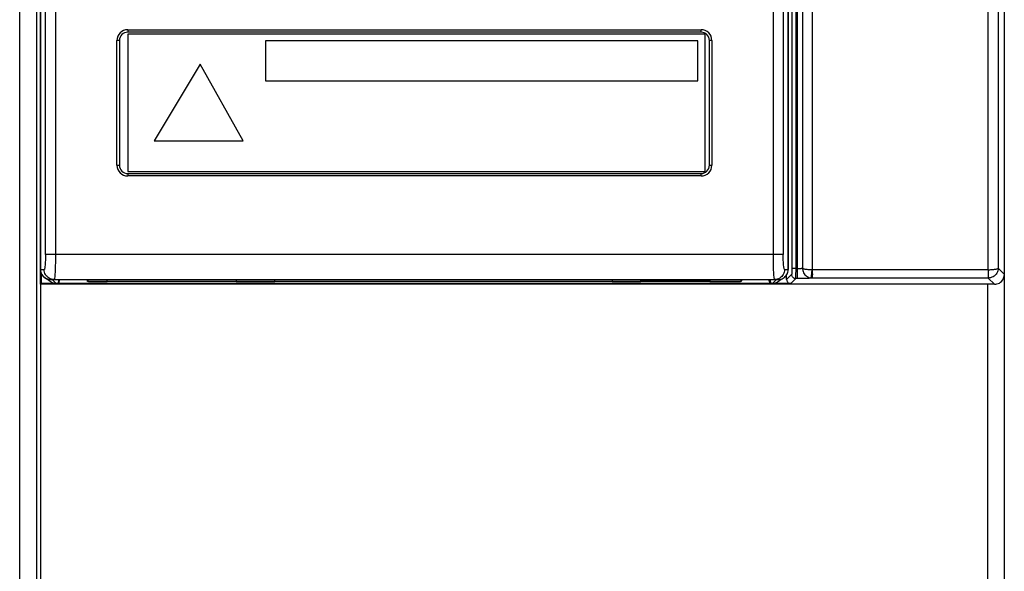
# Model space of a CAD drawing. Header units: millimetres. Extents: x 967 to 2466, y -778 to 1158.
# Tile 27 of 68: x 1834 to 1952, y 445 to 512. Entities that reach past the tile are written whole.
import ezdxf

# ---------------------------------------------------------------- set-up
doc = ezdxf.new("R2010")
doc.units = ezdxf.units.MM
doc.header["$LTSCALE"] = 30.734
doc.layers.get('0').update_dxf_attribs({"linetype": 'CONTINUOUS'})

msp = doc.modelspace()

# ---------------------------------------------------------------- linework, layer by layer
for p, q in [((1833.97, 34.64), (1833.97, 656.34)), ((1835.97, 655.84), (1835.97, 34.64)), ((1927.57, 480.65), (1927.57, 656.34)), ((1950.52, 481.71), (1950.52, 656.34)), ((1928.16, 655.14), (1928.16, 481.9)), ((1929.34, 655.14), (1929.34, 481.71)), ((1951.72, 655.14), (1951.72, 481.9)), ((1952.47, 655.14), (1952.47, 481.16)), ((1927.4, 481.55), (1927.4, 566.22)), ((1836.47, 481.74), (1836.47, 529.23)), ((1836.47, 529.2), (1836.47, 481.74)), ((1926.46, 481.74), (1926.46, 529.2)), ((1926.47, 529.22), (1926.47, 481.74)), ((1837.07, 483.54), (1837.07, 525.02)), ((1838.27, 525.35), (1838.27, 483.54)), ((1924.67, 483.2), (1924.67, 525.02)), ((1925.86, 525.02), (1925.86, 483.54)), ((1846.97, 510.59), (1846.97, 510.29)), ((1846.97, 510.59), (1915.97, 510.59)), ((1915.97, 510.29), (1846.97, 510.29)), ((1846.97, 510.04), (1846.97, 493.54)), ((1916.47, 510.04), (1846.97, 510.04)), ((1915.97, 510.29), (1915.97, 510.59)), ((1916.47, 493.54), (1916.47, 510.04)), ((1845.67, 494.29), (1845.67, 509.29)), ((1845.97, 509.29), (1845.67, 509.29)), ((1845.97, 509.29), (1845.97, 494.29)), ((1863.54, 509.24), (1863.54, 504.45)), ((1915.58, 509.24), (1863.54, 509.24)), ((1915.58, 504.45), (1915.58, 509.24)), ((1916.97, 494.29), (1916.97, 509.29)), ((1917.27, 509.29), (1916.97, 509.29)), ((1917.27, 509.29), (1917.27, 494.29)), ((1855.69, 506.44), (1850.16, 497.23)), ((1860.88, 497.23), (1855.69, 506.44)), ((1863.54, 504.45), (1915.58, 504.45)), ((1850.16, 497.23), (1860.88, 497.23)), ((1845.67, 494.29), (1845.97, 494.29)), ((1916.97, 494.29), (1917.27, 494.29)), ((1846.97, 493.54), (1916.47, 493.54)), ((1846.97, 493.29), (1846.97, 492.99)), ((1846.97, 493.29), (1915.97, 493.29)), ((1915.97, 492.99), (1846.97, 492.99)), ((1915.97, 492.99), (1915.97, 493.29)), ((1925.86, 483.54), (1837.34, 483.54)), ((1836.47, 481.74), (1836.47, 34.64)), ((1836.47, 479.96), (1836.47, 481.74)), ((1836.47, 481.74), (1836.92, 481.74)), ((1836.6, 480.04), (1836.6, 481.2)), ((1926.02, 481.74), (1926.47, 481.74)), ((1926.87, 481.15), (1926.27, 480.54)), ((1926.45, 481.57), (1926.46, 481.74)), ((1926.46, 481.67), (1926.47, 481.74)), ((1926.46, 481.58), (1926.46, 481.67)), ((1927.57, 481.85), (1926.9, 481.85)), ((1927.39, 481.26), (1927.4, 481.55)), ((1950.52, 481.71), (1929.34, 481.71)), ((1950.52, 481.71), (1950.52, 481.22)), ((1952.47, 481.16), (1951.72, 481.9)), ((1952.47, 481.16), (1952.47, 34.64)), ((1836.6, 480.04), (1836.47, 479.96)), ((1951.27, 479.96), (1836.47, 479.96)), ((1926.77, 480.04), (1836.6, 480.04)), ((1837.06, 480.71), (1837.2, 480.63)), ((1837.2, 480.63), (1837.35, 480.58)), ((1837.33, 480.59), (1837.51, 480.4)), ((1837.35, 480.58), (1837.51, 480.55)), ((1837.51, 480.55), (1837.67, 480.54)), ((1837.67, 480.54), (1925.27, 480.54)), ((1838.36, 480.05), (1837.88, 480.54)), ((1838.56, 480.05), (1838.36, 480.05)), ((1838.68, 480.54), (1838.56, 480.05)), ((1838.67, 480.05), (1838.79, 480.54)), ((1838.67, 480.05), (1838.67, 480.49)), ((1924.27, 480.05), (1838.67, 480.05)), ((1842.13, 480.29), (1842.07, 480.54)), ((1842.13, 480.29), (1842.13, 480.54)), ((1920.81, 480.29), (1842.13, 480.29)), ((1842.23, 480.29), (1842.17, 480.54)), ((1842.23, 480.29), (1844.5, 480.29)), ((1844.5, 480.29), (1844.5, 480.54)), ((1860.04, 480.54), (1860.04, 480.29)), ((1860.04, 480.29), (1864.68, 480.29)), ((1864.68, 480.29), (1864.68, 480.54)), ((1905.27, 480.54), (1905.27, 480.29)), ((1905.27, 480.29), (1908.72, 480.29)), ((1908.72, 480.29), (1908.72, 480.41)), ((1909.56, 480.44), (1916.02, 480.44)), ((1917.02, 480.41), (1917.02, 480.29)), ((1917.02, 480.29), (1920.71, 480.29)), ((1920.77, 480.54), (1920.71, 480.29)), ((1920.87, 480.54), (1920.81, 480.29)), ((1920.81, 480.54), (1920.81, 480.29)), ((1924.27, 480.05), (1924.14, 480.54)), ((1924.26, 480.54), (1924.38, 480.05)), ((1924.27, 480.05), (1924.27, 480.49)), ((1924.38, 480.05), (1924.57, 480.05)), ((1925.06, 480.54), (1924.57, 480.05)), ((1925.42, 480.4), (1925.61, 480.59)), ((1925.72, 480.63), (1925.72, 480.63)), ((1926.27, 480.54), (1926.27, 481.08)), ((1926.77, 480.04), (1927.37, 480.65)), ((1927.57, 480.65), (1927.37, 480.65)), ((1927.95, 480.65), (1927.57, 480.65)), ((1928.32, 480.66), (1927.95, 480.65)), ((1929.23, 480.72), (1929.26, 480.94)), ((1950.52, 480.71), (1929.36, 480.71)), ((1950.47, 34.64), (1950.47, 479.96)), ((1950.52, 480.86), (1950.52, 480.79)), ((1950.52, 480.71), (1951.27, 479.96))]:
    msp.add_line(p, q)
for points in [[(1926.9, 566.22), (1926.9, 481.76), (1926.9, 481.67), (1926.9, 481.59), (1926.89, 481.51), (1926.89, 481.43), (1926.89, 481.36), (1926.89, 481.3), (1926.89, 481.25), (1926.88, 481.21), (1926.88, 481.18), (1926.88, 481.16), (1926.87, 481.15)], [(1837.07, 483.54), (1837.07, 483.3), (1837.07, 483.07), (1837.06, 482.85), (1837.05, 482.64), (1837.04, 482.44), (1837.03, 482.26), (1837.01, 482.11), (1836.99, 481.98), (1836.98, 481.88), (1836.96, 481.8), (1836.94, 481.75), (1836.92, 481.74)], [(1837.34, 483.54), (1837.1, 483.54), (1837.07, 483.54)], [(1838.27, 483.54), (1838.27, 483.2), (1838.26, 482.87), (1838.26, 482.55), (1838.25, 482.24), (1838.24, 481.95), (1838.23, 481.67), (1838.22, 481.42), (1838.21, 481.19), (1838.19, 481), (1838.18, 480.84), (1838.16, 480.71), (1838.15, 480.61), (1838.13, 480.56), (1838.11, 480.54)], [(1926.02, 481.74), (1926, 481.75), (1925.98, 481.8), (1925.96, 481.88), (1925.94, 481.98), (1925.92, 482.11), (1925.91, 482.27), (1925.89, 482.44), (1925.88, 482.64), (1925.87, 482.85), (1925.87, 483.07), (1925.86, 483.3), (1925.86, 483.54)], [(1924.82, 480.54), (1924.81, 480.56), (1924.79, 480.61), (1924.77, 480.71), (1924.75, 480.84), (1924.74, 481), (1924.72, 481.2), (1924.71, 481.42), (1924.7, 481.67), (1924.69, 481.95), (1924.68, 482.24), (1924.67, 482.55), (1924.67, 482.87), (1924.67, 483.2)], [(1836.47, 481.74), (1836.48, 481.58), (1836.51, 481.43), (1836.56, 481.28), (1836.63, 481.15), (1836.71, 481.02), (1836.81, 480.9), (1836.93, 480.79), (1837.06, 480.71)], [(1837.67, 480.54), (1837.52, 480.55), (1837.37, 480.57), (1837.22, 480.62), (1837.08, 480.69), (1836.95, 480.78), (1836.83, 480.88), (1836.72, 481), (1836.63, 481.13), (1836.56, 481.27), (1836.51, 481.42), (1836.48, 481.58), (1836.47, 481.74)], [(1838.11, 480.54), (1837.95, 480.55), (1837.8, 480.58), (1837.66, 480.63), (1837.52, 480.69), (1837.4, 480.78), (1837.28, 480.88), (1837.17, 480.99), (1837.08, 481.12), (1837.01, 481.26), (1836.96, 481.42), (1836.93, 481.57), (1836.92, 481.74)], [(1926.02, 481.74), (1926.01, 481.58), (1925.98, 481.43), (1925.93, 481.28), (1925.86, 481.15), (1925.78, 481.02), (1925.68, 480.9), (1925.57, 480.8), (1925.44, 480.71), (1925.29, 480.63), (1925.14, 480.58), (1924.99, 480.55), (1924.82, 480.54)], [(1925.27, 480.54), (1925.42, 480.55), (1925.57, 480.58), (1925.72, 480.63), (1925.87, 480.7), (1926, 480.78), (1926.11, 480.89), (1926.22, 481), (1926.3, 481.13), (1926.37, 481.28), (1926.43, 481.42), (1926.46, 481.58)], [(1925.85, 480.69), (1925.98, 480.78), (1926.1, 480.88), (1926.2, 480.99), (1926.29, 481.12), (1926.36, 481.26), (1926.42, 481.42), (1926.45, 481.57)], [(1927.37, 480.65), (1927.3, 480.66), (1927.22, 480.67), (1927.15, 480.7), (1927.08, 480.75), (1927.02, 480.8), (1926.97, 480.86), (1926.93, 480.92), (1926.9, 481), (1926.88, 481.07), (1926.87, 481.15)], [(1927.37, 480.65), (1927.38, 480.66), (1927.38, 480.7), (1927.38, 480.75), (1927.39, 480.82), (1927.39, 480.91), (1927.39, 481.02), (1927.39, 481.26)], [(1927.57, 481.85), (1927.65, 481.85), (1927.73, 481.85), (1927.81, 481.85), (1927.88, 481.86), (1927.95, 481.86), (1928.01, 481.87), (1928.07, 481.88), (1928.11, 481.88), (1928.14, 481.89), (1928.16, 481.9)], [(1928.16, 481.9), (1928.17, 481.76), (1928.2, 481.62), (1928.24, 481.48), (1928.3, 481.35), (1928.38, 481.23), (1928.47, 481.11), (1928.57, 481.01), (1928.68, 480.92), (1928.81, 480.85), (1928.95, 480.78), (1929.09, 480.74), (1929.23, 480.72)], [(1928.16, 481.9), (1928.19, 481.88), (1928.24, 481.85), (1928.3, 481.83), (1928.38, 481.81), (1928.47, 481.79), (1928.57, 481.77), (1928.69, 481.76), (1928.81, 481.74), (1928.94, 481.73), (1929.07, 481.72), (1929.21, 481.72), (1929.34, 481.71)], [(1929.26, 480.94), (1929.3, 481.34), (1929.32, 481.46), (1929.33, 481.59), (1929.34, 481.71)], [(1929.34, 481.71), (1929.35, 481.61), (1929.36, 481.5), (1929.36, 481.4), (1929.36, 481.31), (1929.37, 481.21), (1929.37, 481.13)], [(1929.37, 481.13), (1929.36, 480.96), (1929.36, 480.88), (1929.36, 480.74)], [(1951.72, 481.9), (1951.71, 481.74), (1951.68, 481.59), (1951.63, 481.44), (1951.56, 481.3), (1951.47, 481.17), (1951.36, 481.06), (1951.24, 480.95), (1951.11, 480.87), (1950.97, 480.8), (1950.82, 480.75), (1950.67, 480.72), (1950.52, 480.71)], [(1950.52, 481.71), (1950.61, 481.71), (1950.72, 481.71), (1950.84, 481.72), (1950.96, 481.72), (1951.08, 481.73), (1951.19, 481.74), (1951.29, 481.76), (1951.39, 481.77), (1951.48, 481.79), (1951.56, 481.81), (1951.62, 481.83), (1951.67, 481.85), (1951.71, 481.88), (1951.72, 481.9)], [(1950.52, 481.22), (1950.52, 481.02), (1950.52, 480.86)], [(1838.36, 480.05), (1838.21, 480.06), (1838.05, 480.09), (1837.9, 480.14), (1837.76, 480.21), (1837.63, 480.3), (1837.51, 480.4)], [(1908.72, 480.41), (1908.73, 480.41), (1908.77, 480.42), (1908.83, 480.42), (1908.91, 480.43), (1909.01, 480.43), (1909.13, 480.43), (1909.26, 480.44), (1909.41, 480.44), (1909.56, 480.44)], [(1916.02, 480.44), (1916.18, 480.44), (1916.33, 480.44), (1916.47, 480.44), (1916.6, 480.43), (1916.72, 480.43), (1916.83, 480.43), (1916.91, 480.42), (1916.97, 480.42), (1917, 480.41), (1917.02, 480.41)], [(1925.42, 480.4), (1925.3, 480.3), (1925.17, 480.21), (1925.03, 480.14), (1924.88, 480.09), (1924.73, 480.06), (1924.57, 480.05)], [(1925.27, 480.54), (1925.42, 480.55), (1925.58, 480.58)], [(1926.27, 480.54), (1926.28, 480.46), (1926.29, 480.39), (1926.32, 480.32), (1926.36, 480.25), (1926.41, 480.19), (1926.47, 480.14), (1926.54, 480.1), (1926.61, 480.07), (1926.69, 480.05), (1926.77, 480.04)], [(1929.36, 480.71), (1929.34, 480.7), (1929.3, 480.7), (1929.23, 480.69), (1929.15, 480.68), (1929.05, 480.68), (1928.93, 480.67), (1928.8, 480.67), (1928.65, 480.66), (1928.49, 480.66), (1928.32, 480.66)], [(1929.36, 480.71), (1929.34, 480.71), (1929.32, 480.71), (1929.3, 480.71), (1929.27, 480.71), (1929.25, 480.71), (1929.23, 480.72)], [(1929.36, 480.74), (1929.36, 480.72), (1929.36, 480.71)], [(1950.52, 480.79), (1950.52, 480.72), (1950.52, 480.71)], [(1951.27, 479.96), (1951.43, 479.97), (1951.58, 480), (1951.73, 480.04), (1951.87, 480.11), (1951.99, 480.2), (1952.12, 480.31)]]:
    msp.add_lwpolyline(points)
for centre, radius, start, end in [((1846.97, 509.29), 1.3, 90, 180), ((1846.97, 509.29), 1, 90, 180), ((1915.97, 509.29), 1.3, 0, 90), ((1915.97, 509.29), 1, 0, 90), ((1846.97, 494.29), 1.3, 180, 270), ((1846.97, 494.29), 1, 180, 270), ((1915.97, 494.29), 1.3, 270, 360), ((1915.97, 494.29), 1, 270, 360)]:
    msp.add_arc(centre, radius, start, end)
msp.add_ellipse((1951.27, 481.16), major_axis=(-0.85, 0.85), ratio=0.998783, start_param=-3.141593, end_param=-2.356803)

doc.saveas('drawing.dxf')
